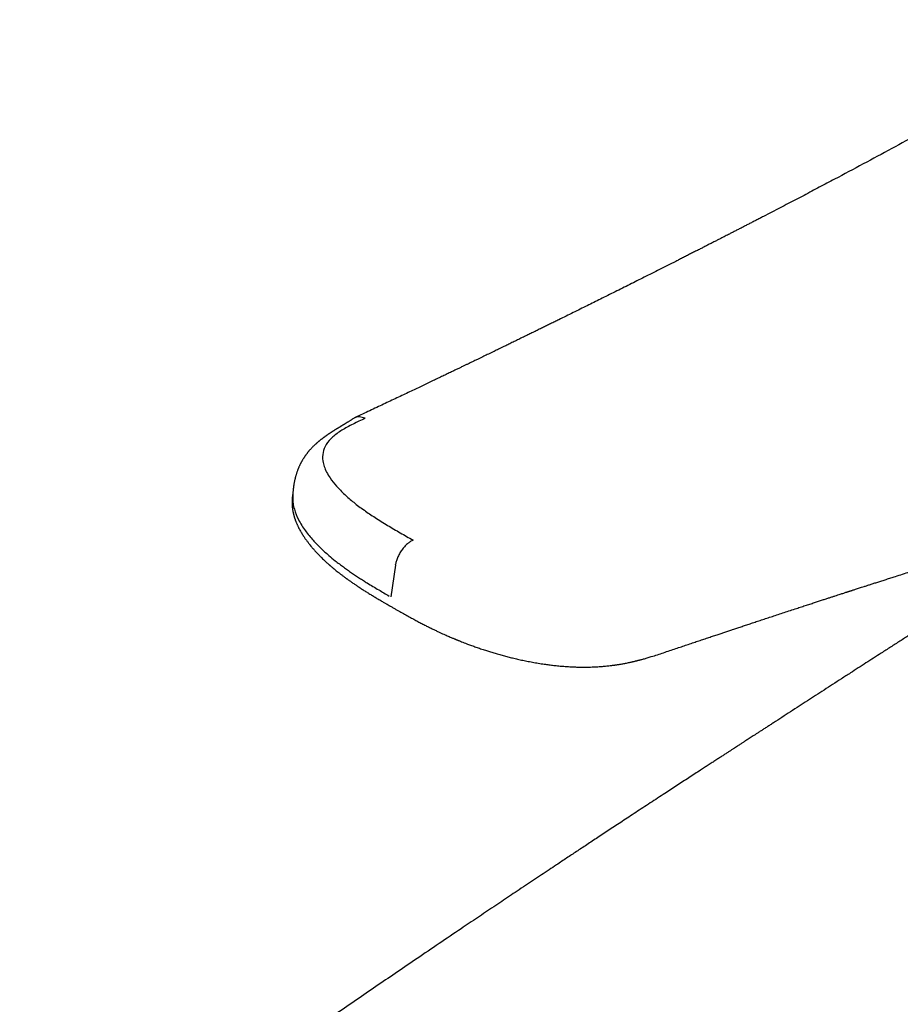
# Model space of a CAD drawing. Header units: millimetres. Extents: x 8 to 813, y 12 to 788.
# Tile 15 of 32: x 547 to 605, y 189 to 254. Entities that reach past the tile are written whole.
import ezdxf

# ---------------------------------------------------------------- set-up
doc = ezdxf.new("R2010")
doc.units = ezdxf.units.MM

msp = doc.modelspace()

# ---------------------------------------------------------------- linework, layer by layer
at = {"color": 7, "linetype": 'Continuous', "lineweight": 30}
msp.add_line((572.144, 217.857), (571.838, 215.77), dxfattribs=at)
for points, knots in [([(619.461, 253.853), (619.454, 253.849), (619.4, 253.819), (619.305, 253.766), (619.181, 253.697), (619.073, 253.636), (618.98, 253.583), (618.903, 253.539), (618.843, 253.504), (618.798, 253.478), (618.764, 253.458), (618.739, 253.444), (618.719, 253.432), (618.7, 253.421), (618.671, 253.404), (618.632, 253.381), (618.577, 253.348), (618.513, 253.311), (618.442, 253.269), (618.349, 253.212), (618.23, 253.141), (618.086, 253.052), (617.93, 252.956), (617.761, 252.851), (617.579, 252.738), (617.39, 252.62), (617.196, 252.498), (616.778, 252.236), (616.138, 251.835), (615.355, 251.35), (614.654, 250.922), (614.038, 250.548), (613.423, 250.181), (612.813, 249.818), (612.109, 249.405), (611.309, 248.94), (610.407, 248.421), (609.499, 247.905), (608.586, 247.391), (607.667, 246.878), (606.435, 246.196), (604.884, 245.346), (603.007, 244.333), (601.58, 243.571), (600.612, 243.059), (600.109, 242.793), (599.605, 242.528), (599.096, 242.26), (598.581, 241.99), (598.057, 241.717), (597.524, 241.439), (596.98, 241.156), (596.53, 240.923), (596.178, 240.741), (595.93, 240.613), (595.688, 240.488), (595.454, 240.367), (595.229, 240.251), (595.002, 240.134), (594.774, 240.017), (594.546, 239.9), (594.331, 239.789), (594.142, 239.692), (593.976, 239.607), (593.83, 239.532), (593.684, 239.457), (593.533, 239.38), (593.354, 239.289), (593.147, 239.183), (592.909, 239.061), (592.67, 238.939), (592.431, 238.817), (592.193, 238.696), (591.944, 238.569), (591.686, 238.437), (591.422, 238.304), (591.159, 238.17), (590.897, 238.037), (590.545, 237.859), (590.105, 237.636), (589.579, 237.371), (589.067, 237.113), (588.57, 236.863), (588.084, 236.619), (587.603, 236.378), (587.122, 236.137), (586.64, 235.897), (586.158, 235.656), (585.689, 235.423), (585.233, 235.196), (584.787, 234.975), (584.335, 234.751), (583.872, 234.523), (583.399, 234.289), (582.992, 234.088), (582.654, 233.922), (582.387, 233.791), (582.118, 233.659), (581.845, 233.525), (581.569, 233.39), (581.293, 233.254), (581.02, 233.121), (580.734, 232.981), (580.437, 232.836), (580.131, 232.687), (579.839, 232.545), (579.562, 232.41), (579.324, 232.294), (579.123, 232.197), (578.957, 232.116), (578.802, 232.041), (578.668, 231.976), (578.554, 231.921), (578.458, 231.874), (578.368, 231.83), (578.263, 231.78), (578.138, 231.719), (577.987, 231.647), (577.823, 231.567), (577.646, 231.482), (577.475, 231.399), (577.313, 231.321), (577.162, 231.248), (577.003, 231.171), (576.834, 231.09), (576.655, 231.004), (576.466, 230.913), (576.268, 230.817), (576.058, 230.717), (575.822, 230.603), (575.558, 230.477), (575.265, 230.336), (574.956, 230.189), (574.632, 230.033), (574.292, 229.871), (573.936, 229.701), (573.564, 229.524), (573.176, 229.339), (572.772, 229.147), (572.352, 228.948), (571.917, 228.742), (571.474, 228.533), (571.025, 228.321), (570.57, 228.106), (570.101, 227.885), (569.724, 227.708), (569.504, 227.605), (569.444, 227.577)], [0, 0, 0, 0, 0.000449, 0.003257, 0.005774, 0.007995, 0.009919, 0.011544, 0.01272, 0.013666, 0.014365, 0.014847, 0.015218, 0.015621, 0.016056, 0.017008, 0.018086, 0.019509, 0.021002, 0.022559, 0.025496, 0.028629, 0.031965, 0.035764, 0.039794, 0.044054, 0.048419, 0.052774, 0.072118, 0.091337, 0.105, 0.11854, 0.131912, 0.145114, 0.158148, 0.177272, 0.196344, 0.215418, 0.234495, 0.253573, 0.272648, 0.310794, 0.34894, 0.387088, 0.39716, 0.407232, 0.417304, 0.427419, 0.437747, 0.448113, 0.458701, 0.469509, 0.480537, 0.485455, 0.490404, 0.49522, 0.499846, 0.504282, 0.508528, 0.513289, 0.517786, 0.522019, 0.525989, 0.528975, 0.531792, 0.534608, 0.537593, 0.540747, 0.545132, 0.549807, 0.554771, 0.55923, 0.5639, 0.56878, 0.573869, 0.579078, 0.584243, 0.58936, 0.59443, 0.6049, 0.615163, 0.625217, 0.634811, 0.644212, 0.653549, 0.662885, 0.672222, 0.681559, 0.690895, 0.699454, 0.70802, 0.716736, 0.725654, 0.734774, 0.744096, 0.749162, 0.754285, 0.759466, 0.764705, 0.770002, 0.775353, 0.780605, 0.785681, 0.791812, 0.797665, 0.803239, 0.808535, 0.813552, 0.816898, 0.820091, 0.823054, 0.825778, 0.827751, 0.829576, 0.831255, 0.832933, 0.835546, 0.838415, 0.841539, 0.844918, 0.848553, 0.851299, 0.854174, 0.857184, 0.860387, 0.863807, 0.867375, 0.871151, 0.875135, 0.879327, 0.884589, 0.890146, 0.895998, 0.902145, 0.908586, 0.915323, 0.922354, 0.92968, 0.937301, 0.945216, 0.953427, 0.961932, 0.970222, 0.978773, 0.987587, 0.996662, 1, 1, 1, 1]), ([(569.34, 227.516), (569.333, 227.512), (569.313, 227.497), (569.274, 227.471), (569.222, 227.437), (569.159, 227.396), (569.086, 227.35), (569.021, 227.31), (568.969, 227.277), (568.934, 227.256), (568.902, 227.236), (568.87, 227.216), (568.838, 227.196), (568.804, 227.175), (568.769, 227.154), (568.735, 227.133), (568.705, 227.115), (568.682, 227.1), (568.661, 227.088), (568.641, 227.076), (568.621, 227.063), (568.597, 227.049), (568.569, 227.032), (568.536, 227.011), (568.5, 226.989), (568.468, 226.969), (568.44, 226.952), (568.414, 226.937), (568.385, 226.919), (568.351, 226.898), (568.312, 226.874), (568.272, 226.849), (568.238, 226.828), (568.212, 226.811), (568.187, 226.796), (568.16, 226.779), (568.124, 226.757), (568.087, 226.733), (568.053, 226.712), (568.025, 226.694), (567.996, 226.676), (567.964, 226.655), (567.93, 226.633), (567.895, 226.61), (567.862, 226.589), (567.832, 226.569), (567.805, 226.551), (567.775, 226.531), (567.74, 226.508), (567.707, 226.485), (567.678, 226.466), (567.655, 226.45), (567.634, 226.435), (567.608, 226.418), (567.576, 226.395), (567.54, 226.37), (567.503, 226.343), (567.468, 226.318), (567.437, 226.296), (567.41, 226.276), (567.386, 226.258), (567.359, 226.238), (567.327, 226.213), (567.292, 226.187), (567.261, 226.163), (567.235, 226.143), (567.209, 226.122), (567.175, 226.095), (567.138, 226.065), (567.101, 226.035), (567.068, 226.007), (567.03, 225.975), (566.992, 225.942), (566.957, 225.911), (566.913, 225.873), (566.858, 225.823), (566.795, 225.763), (566.738, 225.708), (566.686, 225.656), (566.636, 225.604), (566.586, 225.551), (566.539, 225.499), (566.491, 225.446), (566.448, 225.396), (566.412, 225.353), (566.376, 225.309), (566.34, 225.264), (566.303, 225.217), (566.272, 225.174), (566.244, 225.137), (566.22, 225.105), (566.196, 225.07), (566.17, 225.032), (566.142, 224.99), (566.113, 224.948), (566.087, 224.907), (566.06, 224.864), (566.03, 224.814), (565.999, 224.761), (565.97, 224.71), (565.943, 224.662), (565.918, 224.615), (565.893, 224.566), (565.867, 224.516), (565.841, 224.462), (565.815, 224.405), (565.788, 224.346), (565.764, 224.29), (565.739, 224.231), (565.712, 224.162), (565.682, 224.084), (565.655, 224.006), (565.628, 223.928), (565.605, 223.852), (565.584, 223.781), (565.564, 223.712), (565.545, 223.639), (565.527, 223.566), (565.51, 223.493), (565.493, 223.417), (565.478, 223.341), (565.464, 223.263), (565.45, 223.18), (565.436, 223.091), (565.424, 222.999), (565.412, 222.902), (565.402, 222.803), (565.394, 222.716), (565.389, 222.645), (565.385, 222.583), (565.382, 222.524), (565.38, 222.473), (565.378, 222.426), (565.376, 222.379), (565.375, 222.344), (565.375, 222.324), (565.375, 222.321)], [0, 0, 0, 0, 0.006684, 0.019863, 0.034356, 0.050539, 0.068317, 0.085849, 0.09467, 0.102131, 0.108477, 0.11503, 0.122204, 0.128278, 0.135673, 0.142972, 0.148945, 0.153592, 0.157343, 0.161204, 0.165217, 0.169522, 0.174995, 0.181786, 0.188899, 0.195672, 0.200676, 0.205095, 0.210284, 0.21721, 0.224786, 0.232744, 0.23961, 0.243971, 0.247965, 0.253162, 0.259658, 0.267751, 0.273995, 0.278601, 0.283711, 0.289808, 0.296683, 0.30292, 0.309221, 0.314684, 0.319307, 0.324653, 0.331317, 0.338178, 0.343253, 0.347159, 0.350621, 0.355298, 0.361251, 0.368191, 0.375324, 0.3818, 0.387574, 0.39254, 0.396699, 0.401299, 0.407359, 0.414721, 0.420556, 0.424802, 0.429338, 0.435341, 0.443963, 0.45045, 0.455874, 0.463462, 0.471909, 0.478026, 0.483635, 0.497014, 0.510182, 0.520779, 0.530931, 0.541771, 0.551252, 0.561519, 0.571238, 0.580925, 0.590359, 0.599019, 0.606737, 0.613793, 0.620897, 0.626241, 0.631822, 0.637404, 0.643242, 0.650352, 0.65791, 0.663733, 0.669798, 0.678141, 0.686677, 0.694263, 0.70115, 0.708213, 0.715252, 0.722579, 0.730183, 0.738193, 0.746855, 0.754998, 0.761427, 0.771178, 0.783293, 0.792886, 0.802278, 0.814127, 0.822172, 0.829718, 0.840509, 0.849782, 0.857568, 0.867751, 0.878068, 0.885916, 0.896336, 0.908669, 0.918384, 0.929949, 0.943629, 0.954184, 0.961053, 0.969048, 0.97632, 0.982209, 0.987328, 0.992976, 0.998831, 1, 1, 1, 1]), ([(570.146, 227.55), (570.012, 227.488), (569.746, 227.363), (569.346, 227.168), (568.969, 226.971), (568.494, 226.697), (567.987, 226.328), (567.548, 225.832), (567.339, 225.294), (567.334, 224.803), (567.443, 224.371), (567.605, 223.997), (567.866, 223.562), (568.254, 223.068), (568.781, 222.531), (569.399, 221.999), (570.072, 221.491), (570.824, 220.985), (571.619, 220.492), (572.463, 219.998), (573.03, 219.673), (573.314, 219.511)], [0, 0, 0, 0, 0.031187, 0.062344, 0.09519, 0.124565, 0.186985, 0.249299, 0.311722, 0.374427, 0.414618, 0.456288, 0.499723, 0.56091, 0.624631, 0.685972, 0.749677, 0.808991, 0.874499, 0.937223, 1, 1, 1, 1]), ([(570.144, 227.551), (570.084, 227.575), (569.96, 227.623), (569.774, 227.649), (569.593, 227.633), (569.446, 227.588), (569.37, 227.531), (569.344, 227.511)], [0, 0, 0, 0, 0.207238, 0.42388, 0.647456, 0.874579, 1, 1, 1, 1]), ([(572.004, 215.049), (572.064, 215.015), (572.234, 214.917), (572.511, 214.761), (572.83, 214.582), (573.133, 214.414), (573.421, 214.257), (573.695, 214.111), (573.956, 213.975), (574.206, 213.848), (574.444, 213.729), (574.669, 213.619), (574.88, 213.518), (575.075, 213.427), (575.255, 213.344), (575.42, 213.27), (575.567, 213.204), (575.698, 213.147), (575.812, 213.098), (575.91, 213.057), (575.992, 213.022), (576.06, 212.994), (576.114, 212.971), (576.157, 212.953), (576.198, 212.937), (576.243, 212.918), (576.301, 212.895), (576.394, 212.857), (576.521, 212.806), (576.681, 212.744), (576.878, 212.668), (577.114, 212.58), (577.394, 212.479), (577.696, 212.374), (577.994, 212.274), (578.288, 212.18), (578.573, 212.093), (578.875, 212.004), (579.181, 211.918), (579.491, 211.835), (579.803, 211.756), (580.128, 211.678), (580.468, 211.602), (580.823, 211.529), (581.191, 211.458), (581.574, 211.392), (581.939, 211.335), (582.281, 211.288), (582.6, 211.249), (582.925, 211.215), (583.251, 211.187), (583.569, 211.165), (583.871, 211.149), (584.157, 211.139), (584.426, 211.134), (584.677, 211.134), (584.91, 211.137), (585.127, 211.143), (585.323, 211.151), (585.501, 211.161), (585.66, 211.171), (585.806, 211.183), (585.945, 211.195), (586.087, 211.209), (586.238, 211.225), (586.366, 211.24), (586.467, 211.253), (586.535, 211.262), (586.594, 211.27), (586.641, 211.277), (586.679, 211.282), (586.716, 211.288), (586.762, 211.295), (586.824, 211.304), (586.902, 211.317), (586.994, 211.332), (587.098, 211.35), (587.255, 211.379), (587.458, 211.418), (587.647, 211.459), (587.779, 211.489), (587.855, 211.506), (587.926, 211.523), (587.988, 211.538), (588.036, 211.55), (588.07, 211.559), (588.093, 211.564), (588.109, 211.568), (588.124, 211.572), (588.151, 211.579), (588.19, 211.589), (588.249, 211.604), (588.323, 211.624), (588.414, 211.648), (588.519, 211.677), (588.638, 211.71), (588.765, 211.747), (588.896, 211.786), (589.121, 211.854), (589.436, 211.954), (589.839, 212.087), (590.241, 212.223), (590.633, 212.356), (591.012, 212.484), (591.376, 212.606), (591.733, 212.726), (592.08, 212.843), (592.416, 212.955), (592.742, 213.064), (593.057, 213.17), (593.351, 213.268), (593.625, 213.36), (593.881, 213.445), (594.136, 213.53), (594.397, 213.617), (594.67, 213.708), (594.953, 213.802), (595.247, 213.899), (595.554, 214.001), (595.875, 214.108), (596.212, 214.219), (596.563, 214.335), (596.928, 214.455), (597.306, 214.58), (597.697, 214.709), (598.101, 214.841), (598.488, 214.968), (598.848, 215.086), (599.173, 215.193), (599.482, 215.294), (599.775, 215.389), (600.053, 215.48), (600.31, 215.564), (600.547, 215.641), (600.766, 215.712), (600.97, 215.778), (601.16, 215.84), (601.327, 215.894), (601.473, 215.941), (601.599, 215.982), (601.714, 216.02), (601.818, 216.053), (601.91, 216.083), (601.984, 216.107), (602.041, 216.125), (602.085, 216.14), (602.129, 216.154), (602.18, 216.17), (602.238, 216.189), (602.312, 216.213), (602.401, 216.242), (602.509, 216.277), (602.629, 216.315), (602.761, 216.358), (602.906, 216.405), (603.074, 216.459), (603.266, 216.521), (603.485, 216.591), (603.721, 216.667), (603.974, 216.749), (604.245, 216.836), (604.531, 216.928), (604.828, 217.023), (605.343, 217.188), (606.085, 217.425), (607.052, 217.733), (607.99, 218.03), (608.632, 218.233), (608.98, 218.343), (609.074, 218.373), (609.161, 218.4), (609.237, 218.424), (609.302, 218.445), (609.354, 218.461), (609.398, 218.475), (609.438, 218.488), (609.479, 218.501), (609.524, 218.515), (609.575, 218.531), (609.632, 218.549), (609.712, 218.574), (609.817, 218.607), (609.95, 218.649), (610.088, 218.692), (610.228, 218.736), (610.366, 218.78), (610.515, 218.826), (610.674, 218.876), (610.843, 218.93), (611.022, 218.986), (611.267, 219.063), (611.569, 219.157), (611.922, 219.267), (612.26, 219.373), (612.585, 219.474), (612.896, 219.571), (613.193, 219.664), (613.476, 219.752), (613.737, 219.833), (613.977, 219.907), (614.202, 219.977), (614.428, 220.047), (614.664, 220.12), (614.911, 220.197), (615.169, 220.277), (615.432, 220.358), (615.699, 220.44), (615.969, 220.523), (616.209, 220.597), (616.416, 220.661), (616.587, 220.714), (616.752, 220.764), (616.907, 220.812), (617.047, 220.855), (617.171, 220.893), (617.279, 220.926), (617.371, 220.954), (617.445, 220.977), (617.504, 220.995), (617.55, 221.009), (617.595, 221.023), (617.651, 221.04), (617.72, 221.061), (617.8, 221.086), (617.887, 221.113), (617.983, 221.142), (618.09, 221.174), (618.209, 221.211), (618.339, 221.251), (618.475, 221.292), (618.613, 221.334), (618.842, 221.404), (619.167, 221.503), (619.59, 221.632), (620.024, 221.764), (620.47, 221.899), (620.927, 222.038), (621.398, 222.18), (621.874, 222.324), (622.354, 222.469), (622.839, 222.614), (623.338, 222.764), (623.849, 222.917), (624.374, 223.074), (624.809, 223.203), (625.15, 223.304), (625.394, 223.377), (625.64, 223.45), (625.889, 223.523), (626.138, 223.597), (626.377, 223.668), (626.603, 223.734), (626.812, 223.796), (627.009, 223.853), (627.194, 223.908), (627.371, 223.96), (627.539, 224.009), (627.697, 224.055), (627.842, 224.098), (627.973, 224.136), (628.092, 224.171), (628.195, 224.201), (628.284, 224.227), (628.359, 224.249), (628.424, 224.268), (628.482, 224.285), (628.535, 224.301), (628.586, 224.316), (628.64, 224.331), (628.706, 224.351), (628.784, 224.373), (628.875, 224.4), (628.987, 224.433), (629.121, 224.472), (629.278, 224.518), (629.453, 224.569), (629.641, 224.624), (629.84, 224.681), (630.049, 224.742), (630.274, 224.808), (630.514, 224.877), (630.764, 224.95), (631.016, 225.023), (631.261, 225.094), (631.516, 225.167), (631.777, 225.242), (632.044, 225.318), (632.295, 225.39), (632.531, 225.457), (632.751, 225.519), (632.956, 225.577), (633.145, 225.63), (633.318, 225.678), (633.476, 225.722), (633.611, 225.759), (633.73, 225.791), (633.843, 225.822), (633.963, 225.855), (634.092, 225.89), (634.209, 225.921), (634.309, 225.948), (634.387, 225.968), (634.456, 225.986), (634.508, 226), (634.544, 226.01), (634.571, 226.017), (634.601, 226.024), (634.642, 226.035), (634.693, 226.049), (634.754, 226.064), (634.822, 226.082), (634.893, 226.1), (634.964, 226.118), (635.03, 226.135), (635.102, 226.153), (635.177, 226.172), (635.253, 226.191), (635.328, 226.21), (635.403, 226.228), (635.483, 226.248), (635.563, 226.267), (635.648, 226.288), (635.742, 226.311), (635.847, 226.336), (635.96, 226.363), (636.068, 226.388), (636.166, 226.411), (636.253, 226.431), (636.336, 226.45), (636.423, 226.47), (636.516, 226.491), (636.601, 226.51), (636.676, 226.527), (636.74, 226.541), (636.798, 226.554), (636.849, 226.565), (636.897, 226.576), (636.949, 226.587), (637.019, 226.602), (637.102, 226.62), (637.198, 226.64), (637.292, 226.659), (637.385, 226.679), (637.459, 226.694), (637.512, 226.705), (637.545, 226.711), (637.576, 226.717), (637.607, 226.723), (637.641, 226.73), (637.676, 226.737), (637.706, 226.743), (637.732, 226.748), (637.751, 226.752), (637.761, 226.753), (637.76, 226.753), (637.76, 226.753)], [0, 0, 0, 0, 0.002957, 0.008416, 0.01362, 0.01857, 0.023184, 0.027552, 0.031676, 0.035553, 0.039257, 0.042706, 0.0459, 0.048838, 0.05152, 0.053947, 0.056119, 0.058024, 0.059676, 0.061076, 0.062258, 0.063213, 0.063991, 0.064593, 0.065073, 0.065703, 0.066522, 0.06753, 0.069653, 0.071899, 0.074264, 0.077843, 0.081665, 0.085732, 0.090044, 0.093605, 0.097336, 0.101241, 0.105321, 0.10911, 0.113037, 0.117103, 0.121308, 0.12565, 0.13013, 0.13475, 0.139511, 0.143212, 0.146992, 0.150851, 0.154763, 0.158528, 0.162103, 0.165486, 0.168677, 0.171675, 0.17448, 0.177091, 0.17951, 0.18165, 0.183613, 0.185398, 0.187064, 0.188833, 0.190728, 0.192749, 0.193678, 0.194586, 0.195346, 0.195951, 0.196399, 0.19681, 0.197379, 0.198191, 0.199197, 0.200398, 0.201794, 0.203275, 0.206582, 0.209896, 0.210939, 0.211983, 0.213009, 0.213872, 0.214542, 0.215019, 0.215303, 0.215481, 0.2157, 0.215961, 0.216595, 0.217391, 0.218517, 0.219861, 0.221423, 0.223203, 0.225176, 0.227185, 0.229199, 0.235526, 0.24191, 0.248352, 0.254857, 0.260718, 0.266597, 0.272331, 0.277898, 0.283298, 0.288532, 0.293598, 0.298497, 0.302744, 0.306857, 0.310896, 0.315114, 0.319539, 0.324086, 0.328832, 0.333777, 0.338921, 0.344376, 0.350037, 0.355906, 0.361982, 0.368265, 0.374755, 0.381447, 0.386909, 0.392117, 0.397071, 0.401771, 0.406216, 0.410408, 0.414127, 0.41762, 0.420887, 0.423929, 0.426744, 0.428918, 0.430935, 0.432784, 0.434446, 0.43592, 0.437199, 0.438002, 0.438631, 0.439319, 0.44013, 0.441062, 0.442117, 0.443637, 0.445354, 0.44727, 0.449383, 0.451695, 0.454204, 0.457416, 0.460902, 0.464664, 0.4687, 0.473012, 0.477598, 0.482388, 0.487181, 0.502181, 0.517822, 0.533356, 0.546937, 0.548456, 0.549974, 0.551389, 0.552608, 0.55363, 0.554456, 0.555086, 0.555724, 0.556364, 0.557066, 0.557864, 0.558775, 0.559799, 0.561639, 0.563759, 0.566159, 0.568186, 0.570376, 0.572731, 0.57525, 0.577933, 0.580781, 0.583756, 0.589547, 0.595118, 0.600468, 0.605597, 0.610507, 0.615196, 0.619664, 0.623912, 0.627539, 0.631002, 0.634544, 0.63826, 0.64215, 0.646213, 0.65045, 0.654552, 0.658804, 0.663206, 0.665871, 0.668588, 0.671254, 0.673674, 0.675887, 0.677841, 0.679535, 0.68097, 0.682146, 0.683062, 0.68372, 0.684299, 0.685209, 0.686334, 0.687583, 0.688954, 0.690449, 0.692066, 0.693988, 0.696057, 0.698198, 0.70036, 0.702542, 0.708988, 0.715608, 0.722404, 0.729376, 0.736523, 0.743868, 0.751439, 0.7588, 0.766363, 0.774128, 0.782094, 0.790262, 0.798631, 0.802377, 0.806163, 0.809987, 0.81385, 0.817752, 0.82158, 0.825001, 0.828239, 0.831294, 0.834166, 0.836856, 0.839509, 0.841956, 0.844198, 0.846234, 0.848065, 0.84969, 0.851034, 0.852195, 0.853174, 0.854038, 0.854894, 0.855602, 0.856412, 0.857423, 0.858632, 0.860042, 0.861651, 0.863804, 0.866235, 0.868943, 0.871928, 0.874921, 0.878149, 0.881611, 0.885309, 0.889238, 0.893169, 0.896948, 0.900576, 0.904921, 0.909026, 0.912892, 0.916517, 0.919903, 0.92305, 0.925957, 0.928624, 0.931051, 0.93324, 0.934851, 0.936579, 0.938441, 0.940437, 0.942566, 0.943833, 0.945093, 0.946168, 0.947043, 0.947491, 0.947859, 0.948264, 0.9489, 0.949771, 0.950676, 0.951743, 0.952909, 0.954011, 0.955042, 0.956001, 0.957364, 0.958552, 0.959564, 0.960844, 0.962086, 0.963316, 0.964582, 0.966066, 0.967762, 0.969542, 0.971381, 0.972864, 0.97421, 0.975485, 0.976859, 0.978342, 0.979879, 0.980932, 0.981998, 0.98297, 0.983784, 0.984489, 0.985326, 0.986328, 0.987943, 0.989434, 0.991057, 0.992658, 0.994195, 0.994848, 0.995447, 0.995949, 0.996483, 0.99716, 0.997855, 0.998422, 0.998953, 0.999586, 0.999978, 1, 1, 1, 1]), ([(565.384, 222.563), (565.383, 222.555), (565.378, 222.531), (565.371, 222.493), (565.363, 222.44), (565.353, 222.377), (565.344, 222.301), (565.337, 222.219), (565.332, 222.138), (565.329, 222.063), (565.328, 221.998), (565.329, 221.945), (565.33, 221.898), (565.332, 221.852), (565.335, 221.803), (565.338, 221.755), (565.343, 221.708), (565.348, 221.657), (565.355, 221.599), (565.364, 221.538), (565.373, 221.481), (565.382, 221.431), (565.391, 221.385), (565.4, 221.34), (565.412, 221.289), (565.425, 221.233), (565.439, 221.179), (565.452, 221.131), (565.464, 221.091), (565.475, 221.052), (565.488, 221.01), (565.503, 220.964), (565.519, 220.914), (565.537, 220.864), (565.555, 220.815), (565.573, 220.768), (565.592, 220.718), (565.616, 220.66), (565.644, 220.595), (565.673, 220.528), (565.702, 220.465), (565.74, 220.386), (565.789, 220.289), (565.851, 220.173), (565.914, 220.061), (565.976, 219.956), (566.04, 219.854), (566.096, 219.768), (566.143, 219.697), (566.183, 219.638), (566.229, 219.573), (566.28, 219.501), (566.335, 219.427), (566.388, 219.356), (566.439, 219.291), (566.478, 219.24), (566.507, 219.205), (566.527, 219.18), (566.55, 219.151), (566.579, 219.116), (566.617, 219.07), (566.662, 219.016), (566.711, 218.959), (566.761, 218.902), (566.812, 218.845), (566.861, 218.79), (566.905, 218.742), (566.945, 218.698), (566.982, 218.659), (567.017, 218.622), (567.053, 218.585), (567.093, 218.543), (567.142, 218.493), (567.196, 218.438), (567.296, 218.339), (567.441, 218.199), (567.587, 218.063), (567.684, 217.976), (567.727, 217.938), (567.763, 217.906), (567.791, 217.881), (567.817, 217.859), (567.853, 217.828), (567.904, 217.783), (567.974, 217.724), (568.057, 217.654), (568.15, 217.577), (568.254, 217.493), (568.348, 217.417), (568.43, 217.352), (568.5, 217.298), (568.572, 217.243), (568.647, 217.186), (568.722, 217.129), (568.792, 217.077), (568.853, 217.032), (568.904, 216.995), (568.944, 216.965), (568.977, 216.941), (569.017, 216.913), (569.07, 216.875), (569.141, 216.824), (569.221, 216.768), (569.306, 216.708), (569.424, 216.628), (569.576, 216.524), (569.768, 216.397), (569.971, 216.265), (570.185, 216.129), (570.407, 215.991), (570.636, 215.85), (570.833, 215.732), (570.994, 215.636), (571.116, 215.564), (571.233, 215.495), (571.34, 215.432), (571.433, 215.378), (571.511, 215.333), (571.573, 215.297), (571.619, 215.271), (571.648, 215.254), (571.67, 215.241), (571.693, 215.228), (571.726, 215.209), (571.773, 215.182), (571.836, 215.145), (571.915, 215.1), (571.972, 215.067), (572.003, 215.05)], [0, 0, 0, 0, 0.002189, 0.006607, 0.010843, 0.017836, 0.025481, 0.034274, 0.043262, 0.051065, 0.057861, 0.063967, 0.068242, 0.073366, 0.079082, 0.084263, 0.088779, 0.094433, 0.100944, 0.108326, 0.114938, 0.12059, 0.125294, 0.13017, 0.136001, 0.142777, 0.149367, 0.154566, 0.158959, 0.163166, 0.167963, 0.173353, 0.179092, 0.185442, 0.191137, 0.196224, 0.201928, 0.208796, 0.216673, 0.224952, 0.232422, 0.239072, 0.252977, 0.267245, 0.280833, 0.293191, 0.305326, 0.317927, 0.324647, 0.33151, 0.339594, 0.348851, 0.358142, 0.367017, 0.375457, 0.382809, 0.385962, 0.388838, 0.392369, 0.396824, 0.402203, 0.410065, 0.417418, 0.424186, 0.43233, 0.439422, 0.445586, 0.451217, 0.456446, 0.461153, 0.465687, 0.471247, 0.477933, 0.485483, 0.493146, 0.517901, 0.542422, 0.548658, 0.554047, 0.558402, 0.561722, 0.564544, 0.567808, 0.574778, 0.583209, 0.593103, 0.604271, 0.616294, 0.629157, 0.636727, 0.644561, 0.652658, 0.661018, 0.669639, 0.677714, 0.684233, 0.689689, 0.694081, 0.697413, 0.700482, 0.706912, 0.714562, 0.72325, 0.732362, 0.741848, 0.760326, 0.780074, 0.800998, 0.822565, 0.844692, 0.867377, 0.89062, 0.902451, 0.91442, 0.926167, 0.936562, 0.945526, 0.953059, 0.959162, 0.963329, 0.9664, 0.967637, 0.969726, 0.972911, 0.977192, 0.983426, 0.991092, 1, 1, 1, 1]), ([(565.388, 222.32), (565.383, 222.284), (565.349, 222.033), (565.469, 221.542), (565.69, 220.967), (565.959, 220.497), (566.197, 220.145), (566.449, 219.819), (566.706, 219.52), (566.961, 219.247), (567.3, 218.91), (567.701, 218.547), (568.121, 218.199), (568.447, 217.944), (568.715, 217.742), (568.983, 217.549), (569.25, 217.363), (569.514, 217.184), (569.776, 217.013), (570.034, 216.848), (570.453, 216.586), (571.02, 216.245), (571.509, 215.96), (571.739, 215.826)], [0, 0, 0, 0, 0.016088, 0.110309, 0.20663, 0.260477, 0.311006, 0.358212, 0.40207, 0.44255, 0.479637, 0.553684, 0.609009, 0.642045, 0.674232, 0.705568, 0.736047, 0.76567, 0.79444, 0.822357, 0.849422, 0.928922, 1, 1, 1, 1]), ([(573.314, 219.511), (573.253, 219.48), (573.126, 219.418), (572.932, 219.272), (572.74, 219.085), (572.561, 218.861), (572.405, 218.612), (572.281, 218.353), (572.191, 218.098), (572.159, 217.936), (572.143, 217.858)], [0, 0, 0, 0, 0.116931, 0.240315, 0.36845, 0.499159, 0.629988, 0.758469, 0.882392, 1, 1, 1, 1]), ([(611.303, 216.634), (611.286, 216.622), (611.247, 216.595), (611.19, 216.555), (611.134, 216.516), (611.086, 216.483), (611.045, 216.455), (611.007, 216.429), (610.972, 216.405), (610.932, 216.377), (610.886, 216.346), (610.831, 216.309), (610.756, 216.258), (610.657, 216.192), (610.53, 216.107), (610.389, 216.013), (610.233, 215.91), (610.062, 215.799), (609.876, 215.678), (609.675, 215.548), (609.458, 215.41), (609.23, 215.265), (608.994, 215.115), (608.754, 214.964), (608.511, 214.81), (608.266, 214.656), (607.948, 214.455), (607.556, 214.207), (607.088, 213.909), (606.577, 213.584), (606.022, 213.23), (605.421, 212.846), (604.809, 212.453), (604.231, 212.081), (603.688, 211.732), (603.182, 211.406), (602.673, 211.078), (602.135, 210.731), (601.574, 210.368), (600.993, 209.992), (600.424, 209.624), (599.867, 209.264), (599.323, 208.911), (598.77, 208.553), (598.21, 208.19), (597.644, 207.823), (597.201, 207.536), (596.876, 207.325), (596.667, 207.19), (596.463, 207.057), (596.268, 206.931), (596.085, 206.812), (595.914, 206.702), (595.757, 206.6), (595.612, 206.506), (595.479, 206.42), (595.359, 206.342), (595.252, 206.273), (595.159, 206.212), (595.076, 206.158), (594.994, 206.105), (594.907, 206.049), (594.809, 205.985), (594.698, 205.913), (594.573, 205.832), (594.432, 205.741), (594.278, 205.641), (594.11, 205.532), (593.929, 205.414), (593.734, 205.287), (593.518, 205.147), (593.283, 204.995), (593.034, 204.832), (592.782, 204.668), (592.528, 204.503), (592.101, 204.226), (591.499, 203.833), (590.717, 203.323), (590.03, 202.874), (589.441, 202.489), (588.956, 202.171), (588.476, 201.856), (588.006, 201.547), (587.553, 201.249), (587.116, 200.962), (586.695, 200.685), (586.288, 200.416), (585.891, 200.154), (585.506, 199.899), (585.132, 199.652), (584.772, 199.414), (584.425, 199.184), (584.092, 198.963), (583.766, 198.747), (583.441, 198.531), (583.109, 198.311), (582.722, 198.053), (582.276, 197.756), (581.77, 197.419), (581.251, 197.073), (580.719, 196.718), (580.192, 196.365), (579.67, 196.016), (579.154, 195.67), (578.628, 195.317), (578.094, 194.958), (577.557, 194.597), (577.021, 194.236), (576.177, 193.667), (575.028, 192.891), (573.63, 191.944), (572.295, 191.036), (571.019, 190.166), (569.744, 189.294), (568.43, 188.393), (567.073, 187.46), (565.674, 186.494), (564.554, 185.719), (563.721, 185.142), (563.183, 184.768), (562.659, 184.404), (562.147, 184.048), (561.65, 183.701), (561.19, 183.381), (560.768, 183.087), (560.381, 182.817), (560.004, 182.553), (559.659, 182.311), (559.339, 182.087), (559.036, 181.875), (558.723, 181.655), (558.398, 181.426), (558.062, 181.19), (557.714, 180.945), (557.356, 180.693), (557.033, 180.465), (556.75, 180.265), (556.507, 180.094), (556.261, 179.92), (556.015, 179.747), (555.751, 179.56), (555.472, 179.363), (555.181, 179.157), (554.904, 178.961), (554.641, 178.775), (554.391, 178.599), (554.155, 178.432), (553.889, 178.244), (553.585, 178.029), (553.317, 177.839), (553.122, 177.7), (553.002, 177.614), (552.874, 177.521), (552.737, 177.423), (552.62, 177.339), (552.531, 177.273), (552.475, 177.233), (552.431, 177.201), (552.397, 177.176), (552.367, 177.154), (552.335, 177.131), (552.294, 177.1), (552.242, 177.062), (552.18, 177.016), (552.108, 176.963), (552.027, 176.903), (551.926, 176.828), (551.808, 176.739), (551.676, 176.639), (551.543, 176.537), (551.414, 176.437), (551.295, 176.344), (551.19, 176.262), (551.093, 176.185), (550.996, 176.107), (550.897, 176.026), (550.797, 175.945), (550.702, 175.866), (550.609, 175.788), (550.508, 175.703), (550.398, 175.608), (550.279, 175.505), (550.163, 175.402), (550.062, 175.311), (549.972, 175.229), (549.89, 175.153), (549.804, 175.072), (549.72, 174.992), (549.644, 174.918), (549.571, 174.847), (549.498, 174.774), (549.42, 174.695), (549.336, 174.608), (549.248, 174.516), (549.161, 174.422), (549.08, 174.334), (549.003, 174.247), (548.925, 174.157), (548.851, 174.071), (548.783, 173.99), (548.717, 173.909), (548.66, 173.838), (548.609, 173.773), (548.569, 173.721), (548.532, 173.672), (548.5, 173.629), (548.469, 173.588), (548.437, 173.543), (548.399, 173.49), (548.358, 173.432), (548.317, 173.373), (548.28, 173.319), (548.249, 173.272), (548.222, 173.231), (548.196, 173.19), (548.168, 173.146), (548.136, 173.094), (548.102, 173.038), (548.064, 172.975), (548.025, 172.907), (547.982, 172.83), (547.938, 172.75), (547.897, 172.67), (547.858, 172.592), (547.817, 172.506), (547.774, 172.413), (547.731, 172.313), (547.69, 172.212), (547.65, 172.11), (547.617, 172.016), (547.59, 171.936), (547.568, 171.867), (547.547, 171.797), (547.525, 171.722), (547.5, 171.626), (547.472, 171.514), (547.446, 171.388), (547.423, 171.263), (547.405, 171.142), (547.391, 171.03), (547.382, 170.932), (547.375, 170.844), (547.371, 170.759), (547.368, 170.67), (547.367, 170.581), (547.368, 170.497), (547.37, 170.421), (547.374, 170.348), (547.379, 170.276), (547.385, 170.203), (547.392, 170.135), (547.399, 170.075), (547.408, 170.007), (547.42, 169.924), (547.436, 169.828), (547.454, 169.733), (547.472, 169.65), (547.49, 169.574), (547.507, 169.507), (547.529, 169.427), (547.555, 169.334), (547.577, 169.266), (547.588, 169.231)], [0, 0, 0, 0, 0.0007849, 0.0018001, 0.0026609, 0.003368, 0.0039877, 0.004564, 0.0050967, 0.0055859, 0.0063778, 0.0071806, 0.0080507, 0.0097245, 0.0116022, 0.0136842, 0.0159709, 0.018463, 0.0211609, 0.0240651, 0.0271758, 0.0304843, 0.0338691, 0.0372913, 0.0407503, 0.0442456, 0.0477766, 0.0543425, 0.0610281, 0.0678335, 0.0762627, 0.0848693, 0.0936536, 0.1026159, 0.1097828, 0.1170598, 0.124439, 0.1317585, 0.1403109, 0.1486879, 0.1568894, 0.1649157, 0.1727665, 0.180442, 0.1888303, 0.1969986, 0.204947, 0.2080094, 0.2110378, 0.2140178, 0.2168388, 0.2194777, 0.2219344, 0.2242089, 0.2263013, 0.2282115, 0.2299395, 0.2314853, 0.2328489, 0.2339688, 0.2350979, 0.2363612, 0.2377601, 0.2393243, 0.2411574, 0.2431864, 0.2454114, 0.2478324, 0.2504494, 0.2532624, 0.2562714, 0.2598036, 0.2634272, 0.2670734, 0.2707423, 0.2744339, 0.2855547, 0.2968761, 0.3083981, 0.3154076, 0.3224892, 0.3295129, 0.3363393, 0.3429682, 0.3492865, 0.3554144, 0.3613518, 0.3670987, 0.3727542, 0.3782122, 0.3834727, 0.3885355, 0.3934007, 0.3980724, 0.4028309, 0.4076836, 0.4126303, 0.4198601, 0.4272819, 0.4348956, 0.4427012, 0.4506988, 0.4581359, 0.4657316, 0.473486, 0.4813909, 0.4893206, 0.4972319, 0.5051248, 0.5267349, 0.548205, 0.5672563, 0.5861956, 0.6051432, 0.6242448, 0.6450456, 0.6660263, 0.6871866, 0.695479, 0.7035775, 0.7114767, 0.7191766, 0.7266772, 0.7339784, 0.7399575, 0.7457958, 0.7514935, 0.7570506, 0.7614544, 0.7660328, 0.7707859, 0.7757137, 0.780816, 0.7860931, 0.7915448, 0.7971712, 0.8007973, 0.8044924, 0.8082566, 0.8120357, 0.8157, 0.8203347, 0.8247613, 0.8289797, 0.8329901, 0.8367923, 0.8403864, 0.8437723, 0.8489187, 0.8542577, 0.8559798, 0.8578022, 0.8597547, 0.8618377, 0.8640493, 0.8650871, 0.8659427, 0.8666161, 0.867107, 0.867488, 0.8679757, 0.8685845, 0.8693941, 0.8703505, 0.8714538, 0.8727042, 0.8740685, 0.8761187, 0.8781797, 0.8802514, 0.8823337, 0.8842757, 0.8858829, 0.8873164, 0.8888788, 0.8905204, 0.8921215, 0.8936767, 0.8951881, 0.8966703, 0.898665, 0.9006423, 0.9026251, 0.9045364, 0.9058217, 0.9072401, 0.9088063, 0.9103165, 0.9116693, 0.9128912, 0.9142266, 0.9156364, 0.917188, 0.9189065, 0.9205469, 0.9221624, 0.9237312, 0.9252377, 0.9266785, 0.9280538, 0.9293858, 0.9307972, 0.9316858, 0.9326161, 0.9334413, 0.9341405, 0.9347446, 0.9354673, 0.9363459, 0.9373366, 0.9383083, 0.939215, 0.939969, 0.9405765, 0.9411988, 0.9419097, 0.9426947, 0.9437174, 0.9445575, 0.9456455, 0.9469028, 0.9481412, 0.9493569, 0.9505571, 0.951749, 0.9532798, 0.9547851, 0.9562806, 0.9578244, 0.9593638, 0.9604394, 0.9613997, 0.9624134, 0.9635308, 0.964723, 0.9666071, 0.9684525, 0.9702385, 0.9720439, 0.97369, 0.9751318, 0.9762602, 0.9774957, 0.9788034, 0.9801414, 0.9813446, 0.9824572, 0.9834345, 0.9845195, 0.9856305, 0.9866133, 0.9874646, 0.9882668, 0.9896179, 0.9910402, 0.9924416, 0.9939221, 0.9949183, 0.9959715, 0.9971577, 0.9985006, 1, 1, 1, 1])]:
    msp.add_open_spline(points, degree=3, knots=knots, dxfattribs=at)

doc.saveas('drawing.dxf')
